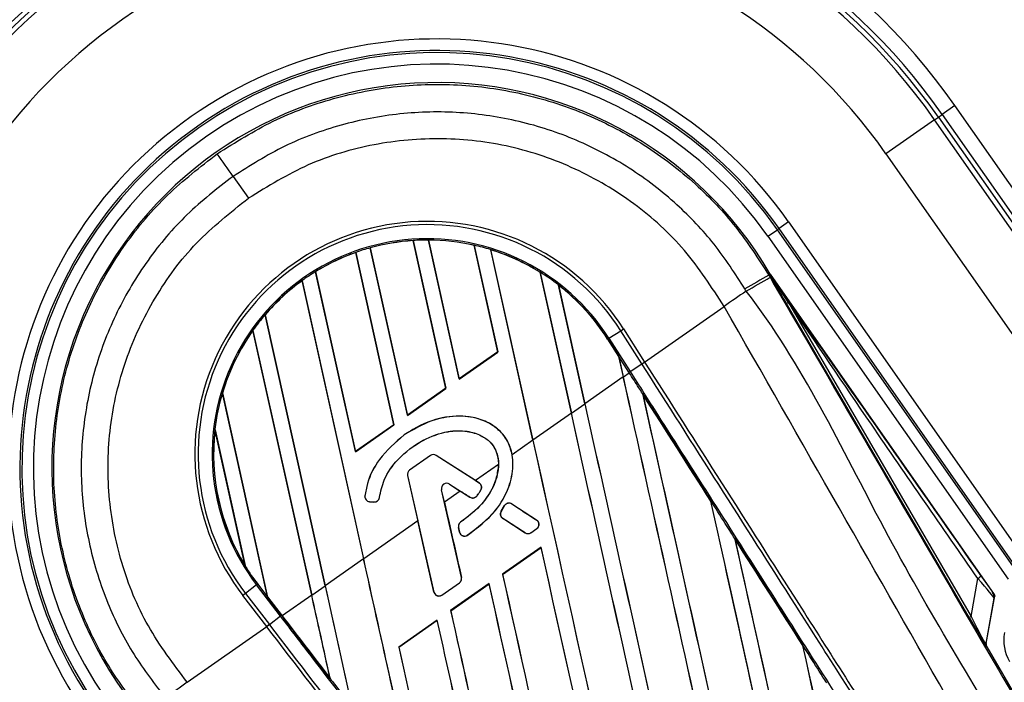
# Model space of a CAD drawing. Header units: millimetres. Extents: x 0 to 420, y 0 to 309.
# Tile 12 of 32: x 66.72 to 71.01, y 303.09 to 305.98. Entities that reach past the tile are written whole.
import ezdxf

# ---------------------------------------------------------------- set-up
doc = ezdxf.new("R2010")
doc.units = ezdxf.units.MM

msp = doc.modelspace()

# ---------------------------------------------------------------- linework, layer by layer
at = {"color": 7, "linetype": 'Continuous', "lineweight": 25}
for p, q in [((70.79301, 305.60664), (70.73794, 305.56809)), ((71.87428, 304.06242), (70.79301, 305.60664)), ((70.7047, 305.54481), (70.7215, 305.55657)), ((70.7215, 305.55657), (70.73794, 305.56809)), ((70.7215, 305.55657), (71.8007, 304.01532)), ((70.73794, 305.56809), (71.81762, 304.02615)), ((70.7047, 305.54481), (70.49303, 305.3966)), ((71.7831, 304.00469), (70.7047, 305.54481)), ((70.49303, 305.3966), (71.56525, 303.86531)), ((67.64568, 305.29793), (67.71275, 305.20214)), ((70.06827, 305.09918), (70.02697, 305.07026)), ((70.06827, 305.09918), (71.11719, 303.60116)), ((69.97854, 305.03635), (70.01984, 305.06526)), ((69.97854, 305.03635), (71.02539, 303.54129)), ((70.02697, 305.07026), (70.01984, 305.06526)), ((71.06669, 303.5702), (70.01984, 305.06526)), ((71.0759, 303.57224), (70.02697, 305.07026)), ((68.43116, 305.01806), (68.431, 305.01747)), ((68.431, 305.01747), (68.57372, 304.37368)), ((68.57412, 304.37324), (68.43116, 305.01807)), ((68.43116, 305.01807), (68.43116, 305.01806)), ((68.49805, 305.02013), (68.63242, 304.41406)), ((68.49806, 305.02012), (68.49805, 305.02013)), ((68.49849, 305.01954), (68.49806, 305.02012)), ((68.63254, 304.41486), (68.49849, 305.01954)), ((68.69738, 304.99752), (68.69721, 304.99697)), ((68.69721, 304.99697), (68.80023, 304.53228)), ((68.69739, 304.99754), (68.69738, 304.99752)), ((68.80063, 304.53184), (68.69739, 304.99754)), ((68.18097, 304.96628), (68.18082, 304.96562)), ((68.18082, 304.96562), (68.34721, 304.21507)), ((68.34761, 304.21464), (68.18097, 304.9663)), ((68.18097, 304.9663), (68.18097, 304.96628)), ((68.24391, 304.98619), (68.40591, 304.25546)), ((68.24391, 304.98617), (68.24391, 304.98619)), ((68.24432, 304.98569), (68.24391, 304.98617)), ((68.40603, 304.25626), (68.24432, 304.98569)), ((68.76896, 304.97847), (68.95329, 304.14703)), ((68.76897, 304.97846), (68.76896, 304.97847)), ((68.76943, 304.97771), (68.76897, 304.97846)), ((68.95355, 304.14721), (68.76943, 304.97771)), ((68.00527, 304.88229), (68.1794, 304.09685)), ((68.00528, 304.88227), (68.00527, 304.88229)), ((68.00567, 304.88184), (68.00528, 304.88227)), ((68.17952, 304.09765), (68.00567, 304.88184)), ((68.98513, 304.87991), (68.98496, 304.87933)), ((68.98496, 304.87933), (69.12124, 304.26463)), ((69.1215, 304.26481), (68.98513, 304.87992)), ((68.98513, 304.87992), (68.98513, 304.87991)), ((69.98192, 304.86715), (69.98871, 304.8711)), ((69.98192, 304.86715), (69.98742, 304.85769)), ((69.98783, 304.86613), (69.98887, 304.87083)), ((69.98783, 304.86613), (69.9881, 304.86635)), ((69.9881, 304.86635), (69.98889, 304.87084)), ((69.98871, 304.8711), (69.98887, 304.87083)), ((69.98889, 304.87084), (69.98887, 304.87083)), ((70.96637, 303.47486), (69.98889, 304.87084)), ((67.9466, 304.84312), (67.94648, 304.84232)), ((67.94648, 304.84232), (68.2152, 303.63021)), ((68.21546, 303.63039), (67.9466, 304.84314)), ((67.9466, 304.84314), (67.9466, 304.84312)), ((69.06475, 304.82458), (69.1798, 304.30563)), ((69.06476, 304.82455), (69.06475, 304.82458)), ((69.06531, 304.82339), (69.06476, 304.82455)), ((69.18006, 304.30581), (69.06531, 304.82339)), ((69.44043, 304.48813), (69.78716, 304.73091)), ((69.78716, 304.73091), (69.78711, 304.73099)), ((70.06836, 304.74789), (70.05951, 304.74274)), ((70.85546, 303.37408), (70.05951, 304.74274)), ((70.06836, 304.74789), (70.86431, 303.37922)), ((67.78522, 304.69456), (68.04725, 303.51261)), ((67.78522, 304.69454), (67.78522, 304.69456)), ((67.78562, 304.69411), (67.78522, 304.69454)), ((68.04751, 303.51279), (67.78562, 304.69411)), ((67.73276, 304.62737), (67.7327, 304.62629)), ((67.7327, 304.62629), (67.98869, 303.47161)), ((67.98895, 303.47179), (67.73276, 304.6274)), ((67.73276, 304.6274), (67.73276, 304.62737)), ((69.28489, 304.59173), (69.33654, 304.62463)), ((69.33654, 304.62463), (69.34859, 304.6323)), ((69.42839, 304.48046), (69.33654, 304.62463)), ((69.34859, 304.6323), (69.44043, 304.48813)), ((69.27993, 304.58856), (69.27944, 304.58825)), ((69.27944, 304.58825), (69.3281, 304.51187)), ((69.27993, 304.58856), (69.27994, 304.58857)), ((69.32819, 304.51281), (69.27993, 304.58856)), ((69.27994, 304.58857), (69.28489, 304.59173)), ((69.27994, 304.58857), (69.32818, 304.51285)), ((69.28489, 304.59173), (69.37694, 304.44725)), ((68.63242, 304.41406), (68.80063, 304.53184)), ((68.80023, 304.53228), (68.63254, 304.41486)), ((68.80063, 304.53184), (68.80023, 304.53228)), ((69.3281, 304.51187), (69.32819, 304.51281)), ((69.3281, 304.51187), (69.34775, 304.42323)), ((69.37198, 304.44409), (69.32818, 304.51285)), ((69.34801, 304.42341), (69.32818, 304.51285)), ((69.37694, 304.44725), (69.42859, 304.48015)), ((69.42839, 304.48046), (69.44043, 304.48813)), ((69.42859, 304.48015), (69.42839, 304.48046)), ((69.44063, 304.48782), (69.44043, 304.48813)), ((69.34801, 304.42341), (69.3737, 304.4414)), ((69.37198, 304.44409), (69.37694, 304.44725)), ((69.3737, 304.4414), (69.37198, 304.44409)), ((68.63254, 304.41486), (68.63242, 304.41406)), ((69.34775, 304.42323), (69.18006, 304.30581)), ((67.59922, 304.35319), (67.79651, 303.4633)), ((67.59923, 304.35317), (67.59922, 304.35319)), ((67.59966, 304.35257), (67.59923, 304.35317)), ((67.79663, 303.46412), (67.59966, 304.35257)), ((68.40591, 304.25546), (68.57412, 304.37324)), ((68.57372, 304.37368), (68.40603, 304.25626)), ((68.57412, 304.37324), (68.57372, 304.37368)), ((69.4315, 304.35064), (69.43148, 304.3507)), ((69.4315, 304.35064), (69.43231, 304.34828)), ((69.1215, 304.26481), (69.1798, 304.30563)), ((69.12124, 304.26463), (68.95355, 304.14721)), ((68.34721, 304.21507), (68.17952, 304.09765)), ((68.34761, 304.21464), (68.34721, 304.21507)), ((68.40603, 304.25626), (68.40591, 304.25546)), ((67.69931, 303.59794), (67.56684, 304.19548)), ((67.56684, 304.19548), (67.56685, 304.19542)), ((67.56685, 304.19542), (67.56713, 304.19281)), ((67.56713, 304.19281), (67.69845, 303.60048)), ((68.1794, 304.09685), (68.34761, 304.21464)), ((68.3926, 304.17021), (68.39244, 304.17045)), ((68.95329, 304.14703), (68.86318, 304.08393)), ((68.17952, 304.09765), (68.1794, 304.09685)), ((68.50721, 304.08076), (68.41543, 304.0165)), ((68.50738, 304.08052), (68.4156, 304.01626)), ((68.50738, 304.08052), (68.50721, 304.08076)), ((68.53203, 304.081), (68.53218, 304.08124)), ((68.71999, 303.95991), (68.53203, 304.081)), ((68.70257, 303.97148), (68.53218, 304.08124)), ((68.4156, 304.01626), (68.41543, 304.0165)), ((68.80307, 304.04184), (68.70257, 303.97148)), ((68.40672, 303.99326), (68.40644, 303.9932)), ((68.40644, 303.9932), (68.45131, 303.79554)), ((68.40672, 303.99326), (68.52202, 303.48542)), ((68.70257, 303.97148), (68.72015, 303.96015)), ((68.71999, 303.95991), (68.72015, 303.96015)), ((68.55491, 303.93124), (68.5552, 303.9313)), ((68.64173, 303.54884), (68.55491, 303.93124)), ((68.56754, 303.87693), (68.5552, 303.9313)), ((68.63693, 303.92551), (68.56754, 303.87693)), ((68.59022, 303.95596), (68.59006, 303.95571)), ((68.59006, 303.95571), (68.63693, 303.92551)), ((68.59022, 303.95596), (68.67904, 303.89874)), ((68.72664, 303.92941), (68.72688, 303.92925)), ((68.22112, 303.90402), (68.22082, 303.90405)), ((68.24123, 303.87961), (68.2412, 303.87932)), ((68.2412, 303.87932), (68.26021, 303.87771)), ((68.24123, 303.87961), (68.26023, 303.87801)), ((68.26023, 303.87801), (68.26021, 303.87771)), ((68.28408, 303.89771), (68.28437, 303.89768)), ((68.67904, 303.89874), (68.67888, 303.89849)), ((68.70841, 303.90369), (68.70864, 303.90351)), ((69.72942, 303.8818), (69.72951, 303.88274)), ((69.7295, 303.88278), (69.72951, 303.88274)), ((68.81453, 303.83726), (68.83, 303.86226)), ((68.81478, 303.83711), (68.81453, 303.83726)), ((68.83025, 303.86211), (68.81478, 303.83711)), ((68.83025, 303.86211), (68.83, 303.86226)), ((68.86102, 303.86905), (68.86118, 303.8693)), ((68.96981, 303.79896), (68.86102, 303.86905)), ((68.45131, 303.79554), (68.21546, 303.63039)), ((68.63808, 303.78982), (68.63792, 303.79006)), ((68.8216, 303.80689), (68.82144, 303.80665)), ((68.8216, 303.80689), (68.91986, 303.74359)), ((68.96981, 303.79896), (68.96997, 303.79922)), ((68.62918, 303.76701), (68.62889, 303.76695)), ((68.6333, 303.74668), (68.62889, 303.76695)), ((68.62918, 303.76701), (68.63359, 303.74675)), ((68.63359, 303.74675), (68.6333, 303.74668)), ((68.91986, 303.74359), (68.9197, 303.74334)), ((68.94451, 303.74407), (68.97052, 303.76228)), ((68.94451, 303.74407), (68.94469, 303.74382)), ((68.94469, 303.74382), (68.97069, 303.76203)), ((68.97052, 303.76228), (68.97069, 303.76203)), ((68.66679, 303.73264), (68.66695, 303.73239)), ((69.83296, 303.72031), (70.13079, 303.25247)), ((69.83298, 303.72022), (69.83296, 303.72031)), ((69.83298, 303.72022), (69.8338, 303.71787)), ((68.98935, 303.68054), (68.82116, 303.56277)), ((68.82154, 303.56235), (68.98923, 303.67977)), ((68.98923, 303.67977), (68.98935, 303.68054)), ((68.2152, 303.63021), (68.04751, 303.51279)), ((67.69845, 303.60048), (67.69929, 303.598)), ((67.69929, 303.598), (67.69931, 303.59794)), ((68.64173, 303.54884), (68.64202, 303.5489)), ((68.82116, 303.56277), (68.82154, 303.56235)), ((70.86431, 303.37922), (70.89395, 303.54427)), ((67.74864, 303.51603), (67.70006, 303.47875)), ((67.7533, 303.51961), (67.74864, 303.51603)), ((67.85293, 303.38012), (67.74864, 303.51603)), ((67.7533, 303.51961), (67.79651, 303.4633)), ((67.98895, 303.47179), (68.04725, 303.51261)), ((68.52202, 303.48542), (68.52173, 303.48535)), ((68.55625, 303.4722), (68.63285, 303.52584)), ((68.55642, 303.47196), (68.63302, 303.52559)), ((68.76284, 303.52193), (68.59465, 303.40416)), ((68.59503, 303.40374), (68.76272, 303.52116)), ((68.63285, 303.52584), (68.63302, 303.52559)), ((68.76272, 303.52116), (68.76284, 303.52193)), ((67.70006, 303.47875), (67.68873, 303.47006)), ((67.79279, 303.33444), (67.68873, 303.47006)), ((67.70006, 303.47875), (67.80412, 303.34313)), ((67.79651, 303.46333), (67.79663, 303.46412)), ((67.79651, 303.46333), (67.8576, 303.38371)), ((67.85759, 303.3837), (67.79651, 303.4633)), ((67.79663, 303.46412), (67.86002, 303.38151)), ((67.98869, 303.47161), (67.86002, 303.38151)), ((68.55625, 303.4722), (68.55642, 303.47196)), ((70.96385, 303.45828), (70.92828, 303.26023)), ((70.93076, 303.26067), (70.96757, 303.46942)), ((68.59465, 303.40416), (68.59503, 303.40374)), ((67.85293, 303.38012), (67.80434, 303.34284)), ((67.8576, 303.38371), (67.85759, 303.3837)), ((67.85953, 303.38117), (67.85759, 303.3837)), ((68.06976, 303.10722), (67.85953, 303.38117)), ((68.53633, 303.36333), (68.36814, 303.24556)), ((68.36852, 303.24514), (68.53621, 303.36256)), ((68.53621, 303.36256), (68.53633, 303.36333)), ((70.86431, 303.37922), (70.85546, 303.37408)), ((67.44607, 303.09166), (67.79279, 303.33444)), ((67.80412, 303.34313), (67.79279, 303.33444)), ((67.79279, 303.33444), (67.79302, 303.33415)), ((67.80412, 303.34313), (67.80434, 303.34284)), ((68.36814, 303.24556), (68.36852, 303.24514)), ((70.13071, 303.25146), (70.1308, 303.25239)), ((70.13079, 303.25247), (70.1308, 303.25239)), ((70.92828, 303.26023), (70.93076, 303.26067)), ((70.93319, 303.24703), (70.93071, 303.24659)), ((70.93319, 303.24703), (72.94503, 299.7876)), ((68.06904, 303.10914), (68.06975, 303.10726)), ((68.06975, 303.10726), (68.06976, 303.10722)), ((67.44607, 303.09166), (67.44601, 303.09173))]:
    msp.add_line(p, q, dxfattribs=at)
at = {"color": 7, "linetype": 'Continuous', "lineweight": 25, "flags": 128}
msp.add_lwpolyline([(70.06836, 304.74789), (70.02341, 304.81423), (69.9881, 304.86635)], dxfattribs=at)
at = {"color": 7, "linetype": 'Continuous', "lineweight": 25}
for centre, radius, start, end in [((68.53607, 304.02632), 5.04215, 35, 215), ((68.53607, 304.02632), 4.97739, 35, 215), ((68.53607, 304.02632), 4.80942, 35, 215), ((68.53607, 304.02632), 2.75521, 35, 215), ((68.53607, 304.02632), 2.68799, 35, 215), ((68.53607, 304.02632), 2.66792, 35, 215), ((68.53607, 304.02632), 2.64741, 35, 215), ((68.53607, 304.02632), 2.38901, 35, 215), ((68.53607, 304.02632), 1.87047, 35, 215), ((68.53607, 304.02632), 1.82006, 35, 215), ((68.53607, 304.02632), 1.81135, 35, 215), ((68.53607, 304.02632), 1.76093, 35, 215), ((68.53607, 304.02632), 1.68042, 30.18028, 219.81972), ((-12.63831, 249.11271), 97.99132, 34.9855185, 35.0558104), ((68.49329, 304.08742), 1.01412, 32.5, 217.5), ((68.49329, 304.08742), 0.99984, 32.5, 217.5), ((68.49329, 304.08742), 0.9386, 32.5, 217.5), ((68.49329, 304.08742), 0.93273, 93.81902, 105.50758), ((68.49329, 304.08742), 0.93271, 93.81915, 105.50735), ((68.49329, 304.08742), 0.93213, 93.83169, 105.49144), ((68.49329, 304.08742), 0.93273, 89.70717, 93.81902), ((68.49329, 304.08742), 0.93273, 77.36028, 89.70717), ((68.49329, 304.08742), 0.93271, 77.36013, 89.70666), ((68.49329, 304.08742), 0.93213, 77.36308, 89.68039), ((68.49329, 304.08742), 0.93273, 72.80908, 77.36028), ((68.49329, 304.08742), 0.93273, 109.56307, 121.54814), ((68.49329, 304.08742), 0.93271, 109.56347, 121.54818), ((68.49329, 304.08742), 0.93213, 109.58576, 121.54166), ((68.49329, 304.08742), 0.93273, 105.50758, 109.56307), ((68.49329, 304.08742), 0.93273, 58.17547, 72.80908), ((68.49329, 304.08742), 0.93271, 58.17491, 72.80821), ((68.49329, 304.08742), 0.93213, 58.16504, 72.76752), ((68.49329, 304.08742), 0.93273, 121.54814, 125.8818), ((68.49329, 304.08742), 0.93273, 52.21651, 58.17547), ((157.17734, 154.74686), 173.60629, 120.1496061, 120.1892913), ((68.49329, 304.08742), 0.93273, 125.8818, 139.38831), ((68.49329, 304.08742), 0.93271, 125.88252, 139.38869), ((68.49329, 304.08742), 0.93213, 125.91722, 139.39314), ((68.49329, 304.08742), 0.93273, 32.5, 52.21651), ((68.49329, 304.08742), 0.93271, 32.5, 52.2149), ((68.49329, 304.08742), 0.93213, 32.5, 52.14432), ((40.49189, 355.39129), 58.5118, 300.1535701, 300.2713162), ((80.82403, 288.7623), 19.41166, 124.305525, 124.650671), ((68.49329, 304.08742), 0.93273, 139.38831, 144.62504), ((68.49329, 304.08742), 0.93273, 144.62504, 163.44471), ((68.49329, 304.08742), 0.93271, 144.6263, 163.44589), ((68.49329, 304.08742), 0.93213, 144.68237, 163.47326), ((68.49329, 304.08742), 0.93273, 163.44471, 173.34691), ((68.49329, 304.08742), 0.93273, 173.34691, 211.65309), ((68.49329, 304.08742), 0.93271, 173.35056, 211.64944), ((68.49329, 304.08742), 0.93213, 173.50755, 211.49245), ((68.52006, 304.06242), 0.0224, 57.20929, 125), ((68.52006, 304.06242), 0.0221, 57.20929, 125), ((68.42828, 303.99815), 0.0224, 125, 192.79071), ((68.42828, 303.99815), 0.0221, 125, 192.79071), ((68.57761, 303.93639), 0.02328, 57.20926, 192.79071), ((68.57761, 303.93639), 0.02298, 57.20926, 192.79071), ((68.70802, 303.94133), 0.0221, 327.3787, 57.20929), ((68.24309, 303.90164), 0.0224, 173.8059, 265.16689), ((68.24309, 303.90164), 0.0221, 173.8059, 265.16689), ((68.2621, 303.90003), 0.0224, 265.16689, 353.97709), ((68.2621, 303.90003), 0.0221, 265.16689, 353.97709), ((68.69101, 303.91732), 0.0221, 237.20926, 321.93498), ((68.84905, 303.85047), 0.0221, 57.20926, 148.24584), ((68.83357, 303.82548), 0.0221, 148.24584, 237.20927), ((68.65077, 303.77172), 0.0221, 125.035, 192.29049), ((68.95784, 303.78038), 0.0221, 305, 57.20926), ((68.65519, 303.75145), 0.0221, 192.29049, 301.67135), ((68.93183, 303.76217), 0.0221, 237.20927, 305), ((68.49329, 304.08742), 0.93273, 211.65309, 217.5), ((68.62017, 303.54394), 0.0221, 305, 12.79071), ((70.85511, 303.6046), 0.07176, 302.77119, 316.51783), ((68.54357, 303.49031), 0.0221, 192.79071, 305), ((70.94814, 303.25673), 0.02017, 170.00164, 210.17864), ((78.67682, 287.25881), 19.41166, 125.349329, 125.694477)]:
    msp.add_arc(centre, radius, start, end, dxfattribs=at)
for centre, major_axis, ratio, start_param, end_param in [((69.31542, 304.57038), (-0.01277, 0.05757), 0.0029846, 3.1508455, 3.1767181), ((68.90179, 304.11097), (-13.50076, 60.90577), 0.0080625, 4.6867314, 4.7157288), ((68.90179, 304.11097), (-13.50864, 60.94129), 0.0080625, 4.6867355, 4.7157288), ((69.85253, 304.77668), (-13.50864, 60.94129), 0.0080625, 1.5759992, 1.6039513), ((68.54834, 303.86348), (-30.9962, 48.65571), 0.0174384, 4.7016568, 4.7112438), ((69.85253, 304.77668), (-13.50076, 60.90577), 0.0080625, 1.576043, 1.6039624), ((69.62602, 304.61808), (-13.50864, 60.94129), 0.0080625, 1.5741362, 1.6020023), ((69.62602, 304.61808), (-13.50076, 60.90577), 0.0080625, 1.5741362, 1.602009), ((68.67528, 303.95236), (-13.50076, 60.90577), 0.0080625, 4.6878027, 4.7157288), ((68.67528, 303.95236), (-13.50864, 60.94129), 0.0080625, 4.6878089, 4.7157288), ((69.39951, 304.45947), (-13.50864, 60.94129), 0.0080625, 1.5741362, 1.6247061), ((69.39951, 304.45947), (-13.50076, 60.90577), 0.0080625, 1.5741362, 1.6247216), ((68.19164, 303.61372), (52.36559, -33.73337), 0.0080793, 1.5666964, 1.5674975), ((69.01283, 304.18872), (-13.78888, 60.74507), 0.0080793, 1.5740952, 1.5794954), ((69.1283, 304.26957), (-13.50076, 60.90577), 0.0080625, 4.6804198, 4.7042351), ((69.1283, 304.26957), (-13.50864, 60.94129), 0.0080625, 4.6803096, 4.7042548), ((69.14786, 304.28327), (52.36559, -33.73337), 0.0080793, 4.7121189, 4.7141966), ((68.00602, 303.48375), (-13.78888, 60.74507), 0.0080793, 4.7105814, 4.7156879), ((68.19165, 303.61372), (52.3656, -33.73336), 0.0080793, 1.5620973, 1.5639738), ((70.07904, 304.93529), (-13.50864, 60.94129), 0.0080625, 1.5889473, 1.6561698), ((70.07904, 304.93529), (-13.50076, 60.90577), 0.0080625, 1.5889989, 1.6561903), ((68.54834, 303.86348), (-30.9962, 48.65571), 0.0174384, 4.6887021, 4.6982878), ((68.44877, 303.79376), (-13.50076, 60.90577), 0.0080625, 4.6679124, 4.70873), ((68.44877, 303.79376), (-13.50864, 60.94129), 0.0080625, 4.6679028, 4.7087439), ((67.76924, 303.31795), (-13.50076, 60.90577), 0.0080625, 4.6993054, 4.7157288), ((67.76924, 303.31795), (-13.50864, 60.94129), 0.0080625, 4.6992803, 4.7157288), ((69.173, 304.30087), (-13.50864, 60.94129), 0.0080625, 1.5811211, 1.6142297), ((69.173, 304.30087), (-13.50076, 60.90577), 0.0080625, 1.5811349, 1.6142408), ((70.8493, 303.58102), (-0.1144, 0.12313), 0.0487304, 3.1874854, 4.3643723), ((70.87683, 303.6003), (-0.08146, 0.1169), 0.0065928, 1.9619927, 3.1388796), ((68.49347, 303.82506), (-13.50864, 60.94129), 0.0080625, 1.5741362, 1.5828143), ((68.49347, 303.82506), (-13.50076, 60.90577), 0.0080625, 1.5741362, 1.5828089), ((68.22226, 303.63516), (-13.50076, 60.90577), 0.0080625, 4.678374, 4.70873), ((68.22226, 303.63516), (-13.50864, 60.94129), 0.0080625, 4.6783598, 4.7087439), ((67.80684, 303.41674), (-0.01033, 0.04659), 0.0036879, 0.0095441, 0.0354168), ((67.54273, 303.15934), (-13.50076, 60.90577), 0.0080625, 4.7097775, 4.7157288), ((67.54273, 303.15934), (-13.50864, 60.94129), 0.0080625, 4.7097464, 4.7157288), ((68.94649, 304.14227), (-13.50864, 60.94129), 0.0080625, 1.5811211, 1.6037566), ((68.94649, 304.14227), (-13.50076, 60.90577), 0.0080625, 1.5811349, 1.6037626), ((68.68489, 303.95909), (-35.12009, 45.76813), 0.0174384, 1.5700347, 1.575986), ((67.99575, 303.47655), (-13.50076, 60.90577), 0.0080625, 4.688838, 4.70873), ((67.99575, 303.47655), (-13.50864, 60.94129), 0.0080625, 4.6888185, 4.7087439), ((70.81085, 303.45388), (-0.11986, 0.20729), 0.0060141, 1.9625231, 3.1394099), ((70.82828, 303.46402), (-0.09991, 0.2039), 0.0239119, 1.9879665, 3.1648534), ((71.19138, 303.27607), (-0.18203, -0.03251), 0.9998272, 5.9319936, 6.634377), ((68.71998, 303.98366), (-13.50864, 60.94129), 0.0080625, 1.5811211, 1.5932852), ((68.71998, 303.98366), (-13.50076, 60.90577), 0.0080625, 1.5811349, 1.5932856), ((69.35481, 304.42818), (-13.50076, 60.90577), 0.0080625, 4.6260664, 4.6912803), ((69.35481, 304.42818), (-13.50864, 60.94129), 0.0080625, 4.6260612, 4.6913082), ((70.95063, 303.25717), (0.01986, 0.00353), 0.9999568, 2.7909675, 3.4922178)]:
    msp.add_ellipse(centre, major_axis=major_axis, ratio=ratio, start_param=start_param, end_param=end_param, dxfattribs=at)
for points, knots in [([(67.57669, 305.39638), (67.65639, 305.44647), (67.81581, 305.54666), (68.0824, 305.64404), (68.36014, 305.6974), (68.64331, 305.70354), (68.92324, 305.6613), (69.19239, 305.57351), (69.44272, 305.44105), (69.66003, 305.27418), (69.84357, 305.08219), (69.9358, 304.93883), (69.98192, 304.86715)], [0, 0, 0, 0, 0.1019214, 0.2038429, 0.3057653, 0.4076877, 0.5096105, 0.6115332, 0.713457, 0.8153809, 0.9076904, 1, 1, 1, 1]), ([(69.87796, 304.80672), (69.83517, 304.87325), (69.74959, 305.00629), (69.57924, 305.18447), (69.37755, 305.33934), (69.14522, 305.46232), (68.89539, 305.54377), (68.63558, 305.58297), (68.37277, 305.57728), (68.11502, 305.52773), (67.86759, 305.4374), (67.71965, 305.34442), (67.64568, 305.29793)], [0, 0, 0, 0, 0.0923036, 0.1846071, 0.2865385, 0.3884688, 0.490398, 0.5923288, 0.694247, 0.7961664, 0.8980845, 1, 1, 1, 1]), ([(69.78711, 304.73099), (69.73278, 304.81479), (69.62396, 304.98266), (69.40033, 305.18559), (69.14173, 305.3387), (68.85726, 305.43668), (68.55814, 305.47199), (68.25875, 305.44496), (67.96852, 305.35974), (67.79794, 305.25463), (67.71275, 305.20214)], [0, 0, 0, 0, 0.1248804, 0.2501396, 0.3746494, 0.4998125, 0.6247642, 0.7495577, 0.8749238, 1, 1, 1, 1]), ([(67.25143, 302.95525), (67.19985, 303.0231), (67.09668, 303.15879), (66.97904, 303.39693), (66.89656, 303.65821), (66.8577, 303.93875), (66.86727, 304.22169), (66.92332, 304.49919), (67.02593, 304.76318), (67.17106, 305.00591), (67.35373, 305.2231), (67.50237, 305.33862), (67.57669, 305.39638)], [0, 0, 0, 0, 0.0923125, 0.1846249, 0.286552, 0.388479, 0.4904049, 0.5923308, 0.6942564, 0.796182, 0.898091, 1, 1, 1, 1]), ([(67.64568, 305.29793), (67.57669, 305.24432), (67.43872, 305.1371), (67.26921, 304.93548), (67.13449, 304.71022), (67.03926, 304.46521), (66.98723, 304.20766), (66.97833, 303.94505), (67.01442, 303.68466), (67.09097, 303.44217), (67.20014, 303.22115), (67.2959, 303.09523), (67.34377, 303.03227)], [0, 0, 0, 0, 0.1019155, 0.2038336, 0.305753, 0.4076712, 0.509602, 0.6115312, 0.7134615, 0.8153929, 0.9076964, 1, 1, 1, 1]), ([(67.44601, 303.09173), (67.38584, 303.17145), (67.26532, 303.33113), (67.15111, 303.61067), (67.09568, 303.90604), (67.1009, 304.20686), (67.17003, 304.50002), (67.29783, 304.77212), (67.47717, 305.0157), (67.63428, 305.14004), (67.71275, 305.20214)], [0, 0, 0, 0, 0.1248804, 0.2501396, 0.3746494, 0.4998125, 0.6247642, 0.7495577, 0.8749238, 1, 1, 1, 1]), ([(70.05951, 304.74274), (70.05258, 304.75466), (70.03205, 304.78997), (70.0079, 304.83149), (69.9912, 304.86032), (69.98783, 304.86613)], [0, 0, 0, 0, 0.2892673, 0.8568296, 1, 1, 1, 1]), ([(69.9881, 304.86635), (70.15961, 304.6217), (70.46588, 304.18486), (70.77234, 303.7476), (70.90718, 303.55522)], [0, 0, 0, 0, 0.5600269, 1, 1, 1, 1]), ([(69.98742, 304.85769), (70.1879, 304.51301), (70.58885, 303.82364), (71.19033, 302.79006), (71.97403, 301.44381), (72.55605, 300.44482), (72.93806, 299.78914)], [0, 0, 0, 0, 0.20362021, 0.40724063, 0.61094774, 1, 1, 1, 1]), ([(69.88351, 304.79718), (69.88351, 304.79718), (69.88165, 304.80036), (69.87981, 304.80354), (69.87796, 304.80672)], [0, 0, 0, 0, 0.0003655, 1, 1, 1, 1]), ([(72.83955, 299.71936), (72.456, 300.37499), (71.87142, 301.37427), (71.09459, 302.72838), (70.46577, 303.74676), (70.12887, 304.48178), (69.88351, 304.79718), (69.88351, 304.79718)], [0, 0, 0, 0, 0.38876695, 0.59252789, 0.79628932, 0.99999932, 1, 1, 1, 1]), ([(72.67481, 299.60462), (72.66483, 299.6252), (72.60321, 299.7522), (72.30346, 300.28884), (71.68907, 301.39246), (70.78918, 302.9753), (70.1213, 304.14547), (69.78716, 304.73091)], [0, 0, 0, 0, 0.0117013, 0.0722088, 0.3141935, 0.6568871, 1, 1, 1, 1]), ([(70.89395, 303.54427), (70.73864, 303.76806), (70.46128, 304.16771), (70.18842, 304.5706), (70.06836, 304.74789)], [0, 0, 0, 0, 0.5599741, 1, 1, 1, 1]), ([(72.5763, 299.53972), (72.46461, 299.71504), (72.2174, 300.10304), (71.83404, 300.70473), (71.42632, 301.34465), (71.12021, 301.8251), (70.81408, 302.30558), (70.50796, 302.78605), (70.01213, 303.56427), (69.65227, 304.12907), (69.42859, 304.48015)], [0, 0, 0, 0, 0.1067875, 0.2363437, 0.3660007, 0.4956801, 0.5280685, 0.6576247, 0.7871808, 1, 1, 1, 1]), ([(69.44063, 304.48782), (69.66434, 304.13671), (70.02424, 303.57185), (70.52013, 302.79356), (70.82629, 302.31304), (71.13245, 301.83252), (71.4386, 301.35202), (71.84636, 300.71204), (72.22977, 300.11029), (72.477, 299.72225), (72.58871, 299.54692)], [0, 0, 0, 0, 0.2128192, 0.3423754, 0.4719316, 0.50432, 0.6339994, 0.7636564, 0.8932125, 1, 1, 1, 1]), ([(69.43148, 304.3507), (69.42607, 304.35919), (69.40681, 304.38942), (69.38755, 304.41965), (69.3737, 304.4414)], [0, 0, 0, 0, 0.2806447, 1, 1, 1, 1]), ([(69.37694, 304.44725), (69.41695, 304.38444), (69.617, 304.07042), (69.97697, 303.50511), (70.45659, 302.75148), (70.93572, 301.99813), (71.33451, 301.37074), (71.73285, 300.74378), (72.10175, 300.16289), (72.39045, 299.70798), (72.52033, 299.50332)], [0, 0, 0, 0, 0.0380636, 0.1903223, 0.342581, 0.4948397, 0.6470984, 0.723226, 0.8754847, 1, 1, 1, 1]), ([(69.43148, 304.3507), (69.44834, 304.32423), (69.54769, 304.16826), (69.64703, 304.01229), (69.7295, 303.88278)], [0, 0, 0, 0, 0.1696977, 1, 1, 1, 1]), ([(69.72951, 303.88274), (69.65033, 304.00706), (69.551, 304.16304), (69.45165, 304.319), (69.4315, 304.35064)], [0, 0, 0, 0, 0.7971164, 1, 1, 1, 1]), ([(68.86318, 304.08393), (68.85727, 304.10573), (68.84571, 304.14843), (68.80144, 304.19867), (68.74388, 304.2342), (68.66299, 304.25571), (68.55234, 304.25009), (68.45732, 304.21336), (68.40497, 304.17874), (68.39244, 304.17045)], [0, 0, 0, 0, 0.1181192, 0.2313231, 0.3438681, 0.4724961, 0.6678894, 0.9204553, 1, 1, 1, 1]), ([(68.66679, 303.73264), (68.71086, 303.76578), (68.78676, 303.82286), (68.85055, 303.93437), (68.87028, 304.02868), (68.86205, 304.10572), (68.83263, 304.16523), (68.78658, 304.20998), (68.71956, 304.24387), (68.6245, 304.25768), (68.50604, 304.23766), (68.43163, 304.19341), (68.3926, 304.17021)], [0, 0, 0, 0, 0.1653636, 0.2847889, 0.379918, 0.4532243, 0.5152242, 0.5771012, 0.6445431, 0.7395039, 0.8633961, 1, 1, 1, 1]), ([(68.28408, 303.89771), (68.28961, 303.92345), (68.30277, 303.98472), (68.36819, 304.07496), (68.46532, 304.1485), (68.57214, 304.18826), (68.6608, 304.19087), (68.72425, 304.172), (68.76675, 304.14255), (68.79199, 304.10694), (68.8036, 304.06534), (68.80404, 304.00539), (68.77808, 303.93137), (68.72075, 303.8518), (68.6671, 303.81157), (68.63808, 303.78982)], [0, 0, 0, 0, 0.0744353, 0.177241, 0.3086024, 0.4174643, 0.4963546, 0.5570675, 0.6030224, 0.6410452, 0.6789529, 0.7243011, 0.8099663, 0.8972232, 1, 1, 1, 1]), ([(68.28437, 303.89768), (68.28989, 303.92338), (68.30304, 303.9846), (68.3684, 304.07475), (68.46545, 304.14823), (68.57217, 304.18796), (68.66073, 304.19058), (68.72408, 304.17174), (68.76653, 304.14236), (68.79164, 304.10685), (68.80154, 304.07238), (68.80264, 304.05048), (68.80307, 304.04184)], [0, 0, 0, 0, 0.1057973, 0.2519537, 0.4387447, 0.5935245, 0.7056507, 0.7919163, 0.8571803, 0.9111569, 0.9649703, 1, 1, 1, 1]), ([(68.39244, 304.17045), (68.35363, 304.13728), (68.28497, 304.07862), (68.23371, 303.97932), (68.22397, 303.92245), (68.22082, 303.90405)], [0, 0, 0, 0, 0.4679981, 0.8279401, 1, 1, 1, 1]), ([(68.3926, 304.17021), (68.35382, 304.13707), (68.28522, 304.07845), (68.23399, 303.97923), (68.22426, 303.9224), (68.22112, 303.90402)], [0, 0, 0, 0, 0.4680217, 0.8279478, 1, 1, 1, 1]), ([(68.66695, 303.73239), (68.71108, 303.76554), (68.78713, 303.82268), (68.85038, 303.93409), (68.86988, 304.02073), (68.86487, 304.06801), (68.86318, 304.08393)], [0, 0, 0, 0, 0.3858589, 0.6649336, 0.8871478, 1, 1, 1, 1]), ([(68.80307, 304.04184), (68.8008, 304.02282), (68.79466, 303.97125), (68.75092, 303.88373), (68.68737, 303.82551), (68.64505, 303.79517), (68.63792, 303.79006)], [0, 0, 0, 0, 0.1837852, 0.4983769, 0.9154383, 1, 1, 1, 1]), ([(68.72688, 303.92925), (68.72802, 303.93146), (68.7303, 303.93593), (68.73071, 303.94361), (68.7287, 303.95095), (68.72486, 303.95665), (68.7215, 303.95915), (68.72015, 303.96015)], [0, 0, 0, 0, 0.2112772, 0.4263684, 0.6414599, 0.8565516, 1, 1, 1, 1]), ([(68.70841, 303.90369), (68.71003, 303.90579), (68.71327, 303.90999), (68.71945, 303.9185), (68.72377, 303.92506), (68.72664, 303.92941)], [0, 0, 0, 0, 0.2522974, 0.5045943, 1, 1, 1, 1]), ([(68.70864, 303.90351), (68.71026, 303.90561), (68.7135, 303.90981), (68.71968, 303.91832), (68.72401, 303.92489), (68.72688, 303.92925)], [0, 0, 0, 0, 0.2520744, 0.5041484, 1, 1, 1, 1]), ([(68.67888, 303.89849), (68.68109, 303.89735), (68.68554, 303.89506), (68.69323, 303.89462), (68.70058, 303.89661), (68.7057, 303.90006), (68.70799, 303.90274), (68.70864, 303.90351)], [0, 0, 0, 0, 0.2240403, 0.4520934, 0.6801462, 0.9081986, 1, 1, 1, 1]), ([(68.86118, 303.8693), (68.85897, 303.87044), (68.85451, 303.87274), (68.84682, 303.87317), (68.83948, 303.87118), (68.83363, 303.86727), (68.83108, 303.86375), (68.83, 303.86226)], [0, 0, 0, 0, 0.2084961, 0.420751, 0.6330051, 0.8452581, 1, 1, 1, 1]), ([(69.83296, 303.72031), (69.82756, 303.72879), (69.80053, 303.77124), (69.76605, 303.82539), (69.73696, 303.87106), (69.7295, 303.88278)], [0, 0, 0, 0, 0.1567286, 0.7836435, 1, 1, 1, 1]), ([(68.81453, 303.83726), (68.81343, 303.83504), (68.81121, 303.83054), (68.81092, 303.82285), (68.81304, 303.81554), (68.8169, 303.80999), (68.82018, 303.80757), (68.82144, 303.80665)], [0, 0, 0, 0, 0.2131585, 0.4303443, 0.6475311, 0.8647193, 1, 1, 1, 1]), ([(68.63792, 303.79006), (68.636, 303.78841), (68.63216, 303.78512), (68.62891, 303.77812), (68.62807, 303.77182), (68.62869, 303.76815), (68.62889, 303.76695)], [0, 0, 0, 0, 0.2867523, 0.5740178, 0.8612836, 1, 1, 1, 1]), ([(68.97069, 303.76203), (68.97261, 303.76368), (68.97645, 303.76697), (68.97973, 303.77397), (68.98065, 303.78156), (68.97895, 303.78902), (68.97522, 303.79521), (68.9716, 303.79798), (68.96997, 303.79922)], [0, 0, 0, 0, 0.1719146, 0.3441327, 0.5163521, 0.6885744, 0.8607991, 1, 1, 1, 1]), ([(68.6333, 303.74668), (68.63406, 303.74432), (68.6356, 303.73954), (68.64073, 303.73382), (68.64735, 303.73), (68.65488, 303.72865), (68.6617, 303.72962), (68.66544, 303.73159), (68.66695, 303.73239)], [0, 0, 0, 0, 0.1734899, 0.3501499, 0.52681, 0.7034698, 0.8801287, 1, 1, 1, 1]), ([(68.9197, 303.74334), (68.92191, 303.7422), (68.92637, 303.7399), (68.93403, 303.73949), (68.9403, 303.74109), (68.94356, 303.74312), (68.94469, 303.74382)], [0, 0, 0, 0, 0.27984956, 0.56482117, 0.8497894, 1, 1, 1, 1]), ([(70.1308, 303.25239), (70.0778, 303.33565), (69.97855, 303.4916), (69.87926, 303.64755), (69.83298, 303.72022)], [0, 0, 0, 0, 0.5339744, 1, 1, 1, 1]), ([(68.63302, 303.52559), (68.63494, 303.52724), (68.63879, 303.53053), (68.64204, 303.53752), (68.64289, 303.5439), (68.64224, 303.54764), (68.64202, 303.5489)], [0, 0, 0, 0, 0.2844746, 0.5694513, 0.8544304, 1, 1, 1, 1]), ([(68.52173, 303.48535), (68.52251, 303.48299), (68.52408, 303.47822), (68.52927, 303.47254), (68.53593, 303.46879), (68.54347, 303.4675), (68.55066, 303.46858), (68.55463, 303.47091), (68.55642, 303.47196)], [0, 0, 0, 0, 0.1692483, 0.3414713, 0.5136948, 0.6859172, 0.858137, 1, 1, 1, 1]), ([(70.95829, 303.48339), (70.95914, 303.48273), (70.96067, 303.48155), (70.96463, 303.47691), (70.96637, 303.47486)], [0, 0, 0, 0, 0.5593923, 1, 1, 1, 1]), ([(70.96385, 303.45828), (70.96415, 303.46329), (70.96468, 303.47225), (70.96024, 303.47999), (70.95829, 303.48339)], [0, 0, 0, 0, 0.56, 1, 1, 1, 1]), ([(70.96757, 303.46942), (70.96667, 303.46615), (70.96506, 303.46032), (70.96422, 303.4589), (70.96385, 303.45828)], [0, 0, 0, 0, 0.56058603, 1, 1, 1, 1]), ([(70.96757, 303.46942), (70.96763, 303.47003), (70.96777, 303.47145), (70.96729, 303.47335), (70.96662, 303.47445), (70.96637, 303.47486)], [0, 0, 0, 0, 0.3193957, 0.7481913, 1, 1, 1, 1]), ([(67.85759, 303.3837), (67.85751, 303.38364), (67.85733, 303.3835), (67.85641, 303.3828), (67.85498, 303.3817), (67.85361, 303.38065), (67.85293, 303.38012)], [0, 0, 0, 0, 0.2238785, 0.4825856, 0.7412928, 1, 1, 1, 1]), ([(71.37854, 298.79387), (71.24566, 298.96643), (70.93193, 299.37384), (70.52728, 299.89963), (70.07437, 300.48838), (69.62121, 301.0777), (69.07717, 301.7856), (68.53302, 302.49405), (68.12493, 303.02566), (67.89826, 303.32105), (67.85293, 303.38012)], [0, 0, 0, 0, 0.1133009, 0.26751, 0.3446127, 0.4988218, 0.6530308, 0.8072398, 0.9614489, 1, 1, 1, 1]), ([(67.8576, 303.38371), (67.90292, 303.32465), (67.97364, 303.2325), (68.04435, 303.14035), (68.06975, 303.10726)], [0, 0, 0, 0, 0.6409226, 1, 1, 1, 1]), ([(71.35923, 298.68604), (71.23269, 298.85097), (70.95261, 299.21602), (70.51828, 299.78211), (70.05636, 300.38416), (69.70955, 300.83619), (69.36272, 301.28824), (69.01589, 301.74028), (68.45414, 302.47246), (68.04644, 303.00384), (67.79302, 303.33415)], [0, 0, 0, 0, 0.1067875, 0.2363437, 0.3660006, 0.49568, 0.5280684, 0.6576246, 0.7871807, 1, 1, 1, 1]), ([(67.80434, 303.34284), (68.05775, 303.01257), (68.46541, 302.48124), (69.02711, 301.74915), (69.37391, 301.29716), (69.72071, 300.84516), (70.06749, 300.39318), (70.52937, 299.79119), (70.96366, 299.22516), (71.24371, 298.86015), (71.37024, 298.69523)], [0, 0, 0, 0, 0.2128192, 0.3423754, 0.4719315, 0.5043199, 0.6339993, 0.7636563, 0.8932125, 1, 1, 1, 1]), ([(70.23468, 303.08925), (70.22927, 303.09774), (70.20226, 303.14019), (70.16763, 303.19459), (70.1384, 303.24051), (70.13079, 303.25247)], [0, 0, 0, 0, 0.15604771, 0.78023889, 1, 1, 1, 1]), ([(68.06976, 303.10722), (68.07589, 303.09923), (68.10747, 303.05809), (68.13905, 303.01694), (68.16451, 302.98378)], [0, 0, 0, 0, 0.1939728, 1, 1, 1, 1])]:
    msp.add_open_spline(points, degree=3, knots=knots, dxfattribs=at)
for points in [[(69.42859, 304.48015), (69.42942, 304.48068), (69.43109, 304.48174), (69.43407, 304.48365), (69.43728, 304.48569), (69.43951, 304.48711), (69.44063, 304.48782)], [(67.80434, 303.34284), (67.80356, 303.34224), (67.80199, 303.34104), (67.79918, 303.33888), (67.79616, 303.33657), (67.79407, 303.33496), (67.79302, 303.33415)]]:
    msp.add_open_spline(points, degree=3, dxfattribs=at)

doc.saveas('drawing.dxf')
